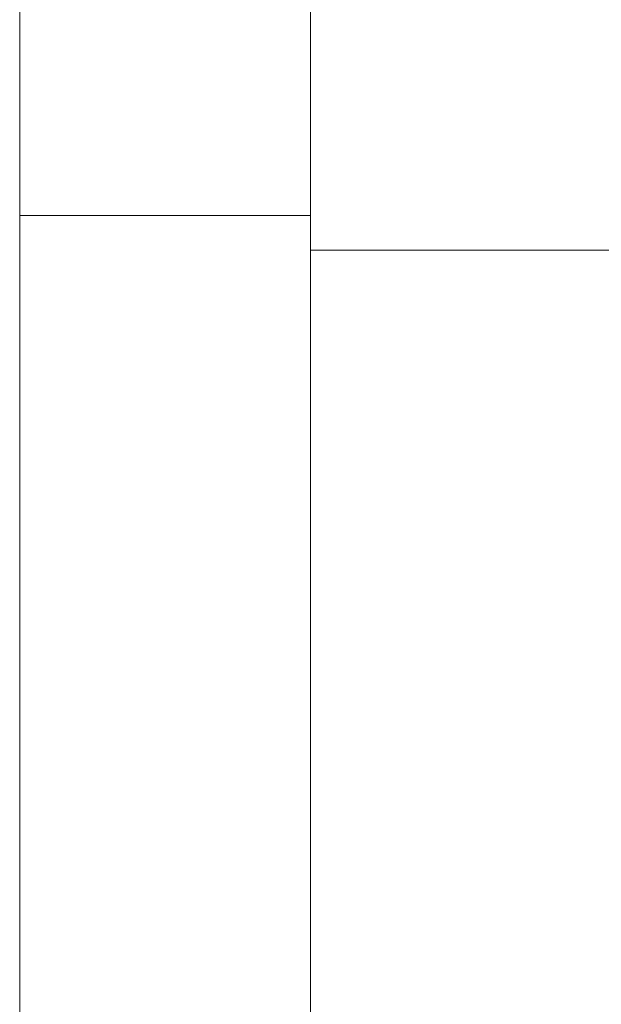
# Model space of a CAD drawing. Header units: inches. Extents: x -35 to 647, y 178 to 608.
# Tile 180 of 234: x 627.345 to 627.445, y 554.918 to 555.087. Entities that reach past the tile are written whole.
import ezdxf

# ---------------------------------------------------------------- set-up
doc = ezdxf.new("R2010")
doc.units = ezdxf.units.IN
doc.header["$MEASUREMENT"] = 0
doc.layers.add('1', color=7, linetype='Continuous')

# ---------------------------------------------------------------- blocks, each defined once
blk = doc.blocks.new('block 2616')
at = {"layer": '1', "color": 155, "lineweight": 18, "true_color": 0x4c7299}
blk.add_lwpolyline([(627.34505, 555.05362), (627.39505, 555.05362)], dxfattribs=at)
blk = doc.blocks.new('block 2633')
at = {"layer": '1', "color": 155, "lineweight": 18, "true_color": 0x4c7299}
blk.add_lwpolyline([(627.34506, 555.14769), (627.34506, 553.94769)], dxfattribs=at)
blk = doc.blocks.new('block 2634')
at = {"layer": '1', "color": 155, "lineweight": 18, "true_color": 0x4c7299}
blk.add_lwpolyline([(627.39506, 555.1477), (627.39506, 555.04769)], dxfattribs=at)
blk = doc.blocks.new('block 2635')
at = {"layer": '1', "color": 155, "lineweight": 18, "true_color": 0x4c7299}
blk.add_lwpolyline([(627.39506, 555.04769), (627.39506, 554.04769)], dxfattribs=at)
blk = doc.blocks.new('block 2637')
at = {"layer": '1', "color": 155, "lineweight": 18, "true_color": 0x4c7299}
blk.add_lwpolyline([(627.39506, 555.04769), (627.54506, 555.04769)], dxfattribs=at)

msp = doc.modelspace()

# ---------------------------------------------------------------- block references
at = {"layer": '1'}
for name in ['block 2633', 'block 2634', 'block 2616', 'block 2635', 'block 2637']:
    msp.add_blockref(name, (0, 0), dxfattribs=at)

doc.saveas('drawing.dxf')
